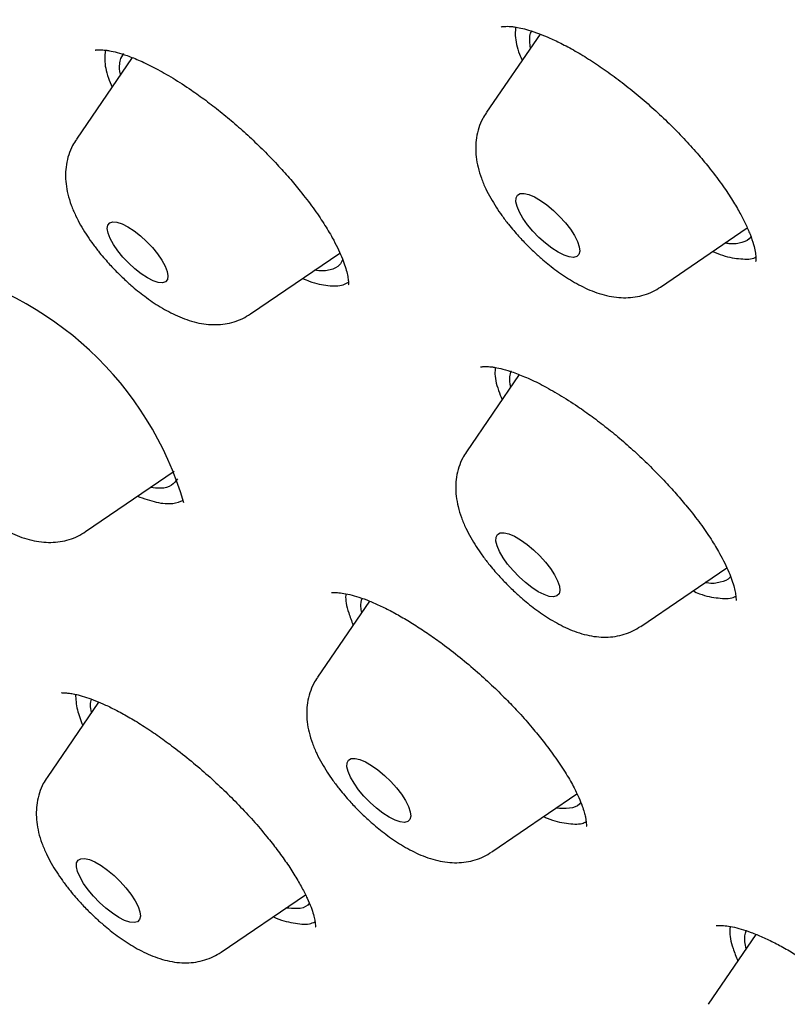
# Model space of a CAD drawing. Header units: millimetres. Extents: x 8 to 1577, y 12 to 2534.
# Tile 14 of 121: x 1358 to 1366, y 863 to 873. Entities that reach past the tile are written whole.
import ezdxf

# ---------------------------------------------------------------- set-up
doc = ezdxf.new("R2010")
doc.units = ezdxf.units.MM

msp = doc.modelspace()

# ---------------------------------------------------------------- linework, layer by layer
at = {"color": 7, "linetype": 'Continuous', "lineweight": 30}
for p, q in [((1363.0141, 872.8416), (1363.0115, 872.7583)), ((1363.2578, 872.7727), (1362.7278, 871.9988)), ((1359.1104, 872.5321), (1359.1395, 872.5805)), ((1363.1635, 872.635), (1363.1605, 872.6481)), ((1359.2217, 872.5396), (1358.6689, 871.7325)), ((1364.4514, 870.2709), (1365.3088, 870.8551)), ((1360.3926, 870.0047), (1361.2761, 870.6067)), ((1363.0523, 869.4041), (1362.5305, 868.6422)), ((1358.7611, 867.8517), (1359.6376, 868.4489)), ((1364.2542, 866.9144), (1365.1052, 867.4942)), ((1361.5712, 867.1641), (1361.0556, 866.4113)), ((1358.8895, 866.1664), (1358.3791, 865.4213)), ((1362.7792, 864.6835), (1363.6233, 865.2586)), ((1360.1028, 863.6935), (1360.9359, 864.2611)), ((1365.3948, 863.869), (1364.9212, 863.1775))]:
    msp.add_line(p, q, dxfattribs=at)
at = {"color": 7, "linetype": 'Continuous', "lineweight": 30, "flags": 128}
for points in [[(1363.4369, 870.6143), (1363.3745, 870.6546), (1363.3104, 870.7041), (1363.2474, 870.7608), (1363.1879, 870.8224), (1363.1344, 870.8864), (1363.089, 870.9501), (1363.0538, 871.011), (1363.03, 871.0665), (1363.0187, 871.1144), (1363.0203, 871.1527), (1363.0348, 871.1799), (1363.0615, 871.1948), (1363.0994, 871.1968), (1363.1469, 871.1859), (1363.2022, 871.1624), (1363.2628, 871.1274), (1363.3263, 871.0823), (1363.3902, 871.0289), (1363.4518, 870.9694), (1363.5086, 870.9063), (1363.5583, 870.8421), (1363.5988, 870.7795), (1363.6285, 870.721), (1363.6461, 870.669), (1363.651, 870.6257), (1363.6429, 870.5928), (1363.6222, 870.5717), (1363.5897, 870.5632), (1363.5468, 870.5677), (1363.4951, 870.5849), (1363.4369, 870.6143)], [(1359.3728, 870.3618), (1359.3116, 870.4014), (1359.2488, 870.4503), (1359.1872, 870.5064), (1359.1294, 870.5672), (1359.0781, 870.63), (1359.0353, 870.6921), (1359.0031, 870.7508), (1358.9828, 870.8036), (1358.9753, 870.848), (1358.9809, 870.8823), (1358.9994, 870.9048), (1359.0299, 870.9146), (1359.0712, 870.9112), (1359.1214, 870.8949), (1359.1784, 870.8663), (1359.2396, 870.8267), (1359.3024, 870.7778), (1359.364, 870.7217), (1359.4217, 870.6609), (1359.4731, 870.5981), (1359.5158, 870.536), (1359.548, 870.4773), (1359.5684, 870.4245), (1359.5759, 870.3801), (1359.5703, 870.3459), (1359.5518, 870.3234), (1359.5212, 870.3136), (1359.4799, 870.3169), (1359.4297, 870.3332), (1359.3728, 870.3618)], [(1363.2396, 867.2577), (1363.1772, 867.298), (1363.1132, 867.3475), (1363.0501, 867.4042), (1362.9906, 867.4658), (1362.9371, 867.5298), (1362.8918, 867.5935), (1362.8565, 867.6544), (1362.8327, 867.7099), (1362.8214, 867.7578), (1362.823, 867.7961), (1362.8375, 867.8233), (1362.8642, 867.8382), (1362.9021, 867.8402), (1362.9497, 867.8293), (1363.0049, 867.8058), (1363.0655, 867.7708), (1363.1291, 867.7257), (1363.193, 867.6723), (1363.2546, 867.6129), (1363.3114, 867.5497), (1363.361, 867.4855), (1363.4015, 867.4229), (1363.4312, 867.3644), (1363.4489, 867.3124), (1363.4537, 867.2691), (1363.4457, 867.2362), (1363.4249, 867.2151), (1363.3924, 867.2066), (1363.3495, 867.2111), (1363.2979, 867.2284), (1363.2396, 867.2577)], [(1361.7647, 865.0269), (1361.7023, 865.0671), (1361.6383, 865.1166), (1361.5752, 865.1734), (1361.5157, 865.235), (1361.4622, 865.2989), (1361.4169, 865.3627), (1361.3816, 865.4235), (1361.3578, 865.4791), (1361.3465, 865.527), (1361.3481, 865.5653), (1361.3626, 865.5924), (1361.3893, 865.6073), (1361.4272, 865.6094), (1361.4748, 865.5984), (1361.53, 865.575), (1361.5906, 865.54), (1361.6542, 865.4948), (1361.7181, 865.4415), (1361.7797, 865.382), (1361.8365, 865.3189), (1361.8861, 865.2547), (1361.9266, 865.1921), (1361.9563, 865.1336), (1361.974, 865.0816), (1361.9788, 865.0383), (1361.9707, 865.0054), (1361.95, 864.9842), (1361.9175, 864.9757), (1361.8746, 864.9802), (1361.823, 864.9975), (1361.7647, 865.0269)], [(1359.0883, 864.0368), (1359.0259, 864.0771), (1358.9618, 864.1266), (1358.8987, 864.1833), (1358.8392, 864.2449), (1358.7857, 864.3089), (1358.7404, 864.3727), (1358.7051, 864.4335), (1358.6814, 864.489), (1358.67, 864.5369), (1358.6717, 864.5753), (1358.6861, 864.6024), (1358.7129, 864.6173), (1358.7508, 864.6193), (1358.7983, 864.6084), (1358.8535, 864.5849), (1358.9142, 864.5499), (1358.9777, 864.5048), (1359.0416, 864.4514), (1359.1032, 864.392), (1359.16, 864.3288), (1359.2097, 864.2647), (1359.2502, 864.202), (1359.2799, 864.1435), (1359.2975, 864.0916), (1359.3024, 864.0482), (1359.2943, 864.0153), (1359.2736, 863.9942), (1359.2411, 863.9857), (1359.1981, 863.9902), (1359.1465, 864.0075), (1359.0883, 864.0368)]]:
    msp.add_lwpolyline(points, dxfattribs=at)
at = {"color": 7, "linetype": 'Continuous', "lineweight": 30}
msp.add_arc((1356.5367, 867.2048), 3.3284, 16.24803, 78.04814, dxfattribs=at)
for points, knots in [([(1394.2982, 868.0513), (1394.3442, 868.0964), (1394.4337, 868.1841), (1394.5701, 868.3237), (1394.6884, 868.4515), (1394.8059, 868.5858), (1394.9065, 868.7075), (1394.9985, 868.8247), (1395.083, 868.938), (1395.1932, 869.0935), (1395.3208, 869.2882), (1395.4563, 869.5182), (1395.5789, 869.7485), (1395.6865, 869.9723), (1395.7854, 870.201), (1395.8631, 870.401), (1395.9273, 870.5821), (1395.9813, 870.7468), (1396.0332, 870.9206), (1396.0796, 871.0913), (1396.1143, 871.2317), (1396.1396, 871.3423), (1396.1575, 871.4244), (1396.174, 871.5045), (1396.1912, 871.592), (1396.2101, 871.695), (1396.2306, 871.8156), (1396.2495, 871.9382), (1396.2667, 872.0613), (1396.2826, 872.1871), (1396.2982, 872.3259), (1396.312, 872.4689), (1396.3232, 872.6041), (1396.3323, 872.734), (1396.3409, 872.8826), (1396.3482, 873.0498), (1396.3532, 873.2307), (1396.3556, 873.4125), (1396.3553, 873.6046), (1396.3519, 873.8058), (1396.3461, 873.9904), (1396.3392, 874.1484), (1396.3318, 874.2889), (1396.3225, 874.4384), (1396.3102, 874.609), (1396.294, 874.8036), (1396.2721, 875.034), (1396.245, 875.282), (1396.2148, 875.5271), (1396.1861, 875.7394), (1396.1596, 875.9229), (1396.135, 876.0838), (1396.1109, 876.2352), (1396.0872, 876.3775), (1396.0627, 876.5198), (1396.0366, 876.6661), (1396.0059, 876.8321), (1395.9689, 877.0246), (1395.9239, 877.2486), (1395.8706, 877.5069), (1395.814, 877.775), (1395.7564, 878.0421), (1395.7022, 878.2887), (1395.6506, 878.5194), (1395.6025, 878.7303), (1395.5588, 878.9197), (1395.5199, 879.0862), (1395.4848, 879.2347), (1395.4498, 879.3814), (1395.4064, 879.5614), (1395.3522, 879.7832), (1395.2863, 880.0486), (1395.1942, 880.4134), (1395.0746, 880.8747), (1394.9251, 881.433), (1394.7884, 881.9276), (1394.67, 882.3454), (1394.5755, 882.6732), (1394.4842, 882.9845), (1394.3966, 883.2789), (1394.32, 883.5326), (1394.2567, 883.7399), (1394.2087, 883.8958), (1394.1686, 884.0254), (1394.132, 884.1428), (1394.083, 884.2991), (1394.0169, 884.5087), (1393.9305, 884.7789), (1393.834, 885.0771), (1393.7288, 885.3981), (1393.6161, 885.7368), (1393.4963, 886.0916), (1393.3691, 886.4626), (1393.2219, 886.8855), (1393.0514, 887.3664), (1392.8534, 887.9138), (1392.6366, 888.5003), (1392.3993, 889.1285), (1392.14, 889.7985), (1391.8569, 890.5111), (1391.549, 891.2667), (1391.2149, 892.0665), (1390.9008, 892.8001), (1390.6137, 893.4576), (1390.3603, 894.0295), (1390.0989, 894.6108), (1389.8366, 895.1862), (1389.5718, 895.7597), (1389.3091, 896.3221), (1389.0499, 896.8705), (1388.8055, 897.3825), (1388.5763, 897.8579), (1388.3631, 898.2962), (1388.1663, 898.6973), (1387.9867, 899.0609), (1387.8292, 899.3774), (1387.6933, 899.6491), (1387.5781, 899.8784), (1387.4785, 900.0758), (1387.396, 900.2386), (1387.3365, 900.3558), (1387.2937, 900.4398), (1387.2575, 900.511), (1387.2131, 900.598), (1387.1575, 900.7067), (1387.0907, 900.8372), (1387.0014, 901.011), (1386.8866, 901.2337), (1386.7427, 901.5115), (1386.5773, 901.8289), (1386.39, 902.186), (1386.1809, 902.5823), (1385.9545, 903.0065), (1385.7174, 903.4431), (1385.4079, 904.0041), (1385.0269, 904.6791), (1384.5722, 905.4615), (1384.1233, 906.212), (1383.6825, 906.9292), (1383.2518, 907.6121), (1382.8606, 908.2172), (1382.5101, 908.7479), (1382.1985, 909.2117), (1381.8869, 909.6676), (1381.5671, 910.1277), (1381.2321, 910.6007), (1380.8169, 911.1759), (1380.3115, 911.8593), (1379.7047, 912.6562), (1379.0571, 913.4817), (1378.3672, 914.3346), (1377.6886, 915.148), (1377.0282, 915.9175), (1376.3926, 916.6394), (1375.7287, 917.374), (1375.0375, 918.1183), (1374.2598, 918.9338), (1373.3982, 919.8107), (1372.4553, 920.7391), (1371.5002, 921.6495), (1370.5352, 922.5404), (1369.5683, 923.405), (1368.6018, 924.2419), (1367.6383, 925.0509), (1366.6741, 925.8388), (1365.6883, 926.6228), (1364.6821, 927.4017), (1363.6571, 928.1739), (1362.6369, 928.9225), (1361.6226, 929.6484), (1360.6221, 930.3458), (1359.6436, 931.0212), (1358.6981, 931.6674), (1357.777, 932.2909), (1356.8815, 932.891), (1356.0128, 933.4674), (1355.1857, 934.0109), (1354.3998, 934.5223), (1353.6552, 935.0023), (1353.0229, 935.4063), (1352.4929, 935.7423), (1352.0424, 936.0263), (1351.5754, 936.3189), (1351.0766, 936.6294), (1350.5473, 936.9565), (1349.9881, 937.2994), (1349.3996, 937.6573), (1348.779, 938.0313), (1348.1264, 938.4208), (1347.4422, 938.8248), (1346.7268, 939.2425), (1345.9806, 939.6729), (1345.2628, 940.0807), (1344.5774, 940.4651), (1343.9355, 940.8208), (1343.303, 941.1671), (1342.7155, 941.485), (1342.1837, 941.7699), (1341.705, 942.0239), (1341.262, 942.2571), (1340.8543, 942.47), (1340.4819, 942.6632), (1340.1499, 942.8343), (1339.8569, 942.9845), (1339.6014, 943.1147), (1339.3767, 943.2289), (1339.1825, 943.3271), (1339.0279, 943.4051), (1338.9011, 943.469), (1338.7902, 943.5247), (1338.6722, 943.5839), (1338.5379, 943.6511), (1338.3773, 943.7313), (1338.1819, 943.8284), (1337.9417, 943.9475), (1337.6542, 944.0893), (1337.3172, 944.2545), (1336.9444, 944.4361), (1336.5523, 944.6256), (1336.0143, 944.8834), (1335.3492, 945.1982), (1334.566, 945.5625), (1333.9407, 945.8482), (1333.4639, 946.0632), (1333.1284, 946.2132), (1332.8084, 946.3551), (1332.5122, 946.485), (1332.2753, 946.5873), (1332.0916, 946.6657), (1331.9544, 946.7238), (1331.8295, 946.7762), (1331.7168, 946.8232), (1331.6163, 946.8649), (1331.5235, 946.903), (1331.4259, 946.943), (1331.3081, 946.9909), (1331.1608, 947.0503), (1330.9834, 947.121), (1330.7845, 947.1992), (1330.5746, 947.2805), (1330.3641, 947.3606), (1330.1173, 947.453), (1329.8363, 947.5557), (1329.5294, 947.6648), (1329.2443, 947.763), (1328.9846, 947.85), (1328.7294, 947.933), (1328.4551, 948.0195), (1328.1803, 948.1029), (1327.9233, 948.1778), (1327.7036, 948.2395), (1327.5017, 948.2942), (1327.3145, 948.3433), (1327.1299, 948.3899), (1326.9349, 948.4374), (1326.7214, 948.4869), (1326.4991, 948.5358), (1326.2796, 948.5812), (1326.0662, 948.6224), (1325.8491, 948.6614), (1325.6233, 948.6984), (1325.3988, 948.7316), (1325.2027, 948.7575), (1325.0334, 948.7775), (1324.8789, 948.794), (1324.7196, 948.809), (1324.576, 948.8206), (1324.4558, 948.829), (1324.3519, 948.8353), (1324.2397, 948.8412), (1324.112, 948.8465), (1323.9789, 948.8504), (1323.8509, 948.8526), (1323.7295, 948.8532), (1323.606, 948.8524), (1323.4739, 948.8499), (1323.3416, 948.8455), (1323.2271, 948.8401), (1323.1332, 948.8346), (1323.0476, 948.8289), (1322.9509, 948.8214), (1322.8413, 948.8117), (1322.7332, 948.8005), (1322.6413, 948.7899), (1322.5667, 948.7805), (1322.4926, 948.7706), (1322.4033, 948.7577), (1322.2993, 948.7414), (1322.1914, 948.7228), (1322.0898, 948.7037), (1321.9961, 948.6849), (1321.8594, 948.6556), (1321.6822, 948.6132), (1321.4822, 948.5583), (1321.2954, 948.5009), (1321.1096, 948.4378), (1320.9065, 948.3608), (1320.6976, 948.2722), (1320.4943, 948.1761), (1320.3004, 948.0746), (1320.1078, 947.9638), (1319.9174, 947.8435), (1319.7314, 947.7143), (1319.5728, 947.5945), (1319.4375, 947.485), (1319.3467, 947.4075), (1319.282, 947.3504), (1319.2417, 947.3141), (1319.1848, 947.2621), (1319.1027, 947.1848), (1318.9948, 947.0794), (1318.9138, 946.9972), (1318.8691, 946.9519)], [0, 0, 0, 0, 0.001381, 0.002689, 0.004634, 0.00643, 0.008099, 0.009744, 0.011347, 0.012874, 0.016247, 0.019454, 0.022337, 0.025418, 0.028325, 0.031261, 0.033108, 0.035216, 0.037481, 0.039594, 0.041525, 0.042641, 0.043628, 0.044509, 0.045546, 0.046811, 0.048244, 0.049898, 0.051202, 0.052642, 0.054398, 0.056146, 0.057703, 0.059159, 0.060718, 0.062916, 0.064995, 0.066992, 0.069197, 0.071626, 0.073914, 0.075507, 0.077001, 0.078681, 0.080572, 0.082748, 0.085241, 0.088326, 0.09103, 0.093356, 0.095312, 0.097046, 0.098611, 0.10024, 0.10167, 0.103231, 0.105004, 0.107068, 0.109506, 0.11232, 0.11551, 0.118281, 0.121063, 0.123566, 0.125789, 0.127912, 0.129697, 0.131168, 0.132697, 0.134413, 0.136941, 0.139788, 0.142867, 0.148521, 0.154366, 0.160399, 0.163959, 0.167339, 0.170537, 0.173556, 0.176383, 0.178304, 0.179888, 0.181136, 0.182251, 0.18346, 0.185882, 0.188609, 0.19164, 0.19488, 0.198272, 0.201817, 0.205514, 0.209363, 0.214418, 0.219793, 0.225544, 0.231668, 0.238168, 0.245025, 0.252254, 0.259854, 0.267826, 0.273027, 0.278375, 0.283868, 0.289266, 0.294384, 0.299766, 0.304799, 0.309484, 0.313821, 0.31781, 0.321453, 0.324748, 0.327696, 0.330043, 0.332111, 0.333901, 0.335381, 0.336511, 0.337062, 0.337648, 0.338428, 0.339402, 0.34057, 0.341933, 0.344061, 0.346538, 0.349364, 0.352538, 0.35606, 0.359914, 0.36379, 0.367582, 0.374653, 0.381402, 0.387825, 0.393921, 0.399687, 0.405123, 0.409162, 0.412997, 0.416715, 0.420526, 0.424435, 0.428445, 0.43476, 0.441307, 0.448086, 0.455096, 0.462339, 0.468194, 0.474195, 0.480345, 0.486635, 0.493036, 0.501189, 0.509335, 0.517475, 0.525611, 0.533741, 0.541719, 0.549687, 0.557643, 0.565587, 0.574068, 0.582534, 0.590981, 0.599404, 0.607797, 0.616007, 0.623912, 0.631512, 0.639146, 0.646446, 0.65341, 0.66004, 0.666334, 0.672294, 0.67611, 0.679827, 0.683779, 0.688027, 0.69257, 0.69732, 0.702355, 0.707677, 0.713284, 0.719179, 0.72536, 0.731829, 0.738584, 0.744092, 0.749777, 0.755448, 0.760761, 0.765308, 0.76955, 0.773484, 0.777112, 0.780434, 0.783448, 0.78601, 0.788298, 0.790313, 0.792056, 0.793525, 0.794476, 0.795473, 0.796517, 0.797659, 0.799098, 0.800859, 0.802941, 0.805601, 0.808651, 0.81209, 0.815743, 0.819341, 0.826786, 0.833974, 0.840906, 0.844085, 0.847207, 0.850238, 0.853004, 0.855481, 0.856882, 0.858169, 0.859342, 0.860402, 0.861348, 0.862179, 0.863017, 0.864098, 0.865498, 0.867172, 0.869117, 0.871143, 0.87315, 0.875135, 0.878225, 0.88125, 0.884039, 0.886543, 0.888869, 0.891553, 0.89465, 0.897046, 0.89925, 0.901269, 0.903154, 0.90494, 0.906902, 0.909122, 0.911505, 0.913785, 0.915946, 0.918165, 0.920582, 0.923053, 0.92528, 0.926842, 0.928479, 0.930248, 0.931983, 0.933137, 0.934165, 0.935372, 0.936798, 0.938348, 0.939756, 0.94103, 0.942371, 0.943857, 0.945431, 0.946804, 0.947712, 0.948601, 0.949688, 0.950978, 0.952321, 0.953377, 0.954132, 0.954888, 0.955915, 0.957199, 0.958479, 0.959662, 0.960748, 0.961765, 0.964464, 0.967017, 0.968922, 0.971206, 0.973785, 0.976435, 0.979031, 0.981534, 0.983952, 0.986652, 0.989201, 0.991571, 0.99321, 0.994786, 0.995309, 0.99583, 0.996473, 0.99738, 0.998554, 1, 1, 1, 1]), ([(1352.4582, 860.8407), (1352.8131, 860.6563), (1353.5228, 860.2873), (1354.5442, 859.7897), (1355.528, 859.3343), (1356.4728, 858.9218), (1357.427, 858.5309), (1358.3874, 858.1656), (1359.3371, 857.8348), (1360.2495, 857.5469), (1361.1248, 857.3005), (1361.9239, 857.104), (1362.6507, 856.9504), (1363.3097, 856.8327), (1364.0079, 856.7321), (1364.7387, 856.6573), (1365.4942, 856.6179), (1366.2179, 856.6195), (1366.931, 856.6636), (1367.6289, 856.7551), (1368.3065, 856.8987), (1368.882, 857.0732), (1369.3673, 857.2637), (1369.7738, 857.4572), (1370.1917, 857.6951), (1370.6126, 857.9859), (1371.0275, 858.3383), (1371.4038, 858.7296), (1371.7519, 859.1733), (1372.0665, 859.6736), (1372.3428, 860.234), (1372.5493, 860.7818), (1372.7002, 861.303), (1372.8084, 861.786), (1372.8987, 862.3357), (1372.9624, 862.9593), (1372.9898, 863.6637), (1372.9763, 864.4006), (1372.9201, 865.1939), (1372.8161, 866.0465), (1372.6599, 866.9606), (1372.4741, 867.82), (1372.2736, 868.6131), (1372.0713, 869.331), (1371.8239, 870.1306), (1371.523, 871.0166), (1371.16, 871.9937), (1370.7583, 872.9931), (1370.304, 874.0465), (1369.7932, 875.1553), (1369.2221, 876.3201), (1368.6649, 877.3941), (1368.1355, 878.3698), (1367.6456, 879.2418), (1367.0884, 880.2009), (1366.4569, 881.2496), (1365.7444, 882.3891), (1364.9996, 883.5384), (1364.1986, 884.7332), (1363.3384, 885.9732), (1362.4169, 887.2573), (1361.5512, 888.4249), (1360.7526, 889.4731), (1360.0302, 890.4007), (1359.226, 891.4114), (1358.3352, 892.5044), (1357.3534, 893.678), (1356.3497, 894.8475), (1355.2922, 896.049), (1354.1797, 897.2804), (1353.0115, 898.539), (1351.9349, 899.6686), (1350.9572, 900.6711), (1350.0838, 901.5499), (1349.1233, 902.4982), (1348.0735, 903.5123), (1346.9332, 904.5876), (1345.7836, 905.6455), (1344.5889, 906.7182), (1343.3494, 907.8022), (1342.0664, 908.8935), (1340.9002, 909.8576), (1339.8537, 910.7015), (1338.9277, 911.4323), (1337.9192, 912.2112), (1336.8288, 913.0322), (1335.6585, 913.8879), (1334.4927, 914.715), (1333.2954, 915.5379), (1332.0688, 916.3523), (1330.8155, 917.1532), (1329.6913, 917.8432), (1328.6938, 918.4332), (1327.8197, 918.9338), (1326.8768, 919.4555), (1325.8688, 919.9907), (1324.8005, 920.5304), (1323.7498, 921.0334), (1322.685, 921.5138), (1321.6095, 921.9667), (1320.5273, 922.3869), (1319.5718, 922.7251), (1318.7358, 922.9947), (1318.0121, 923.2085), (1317.2412, 923.4143), (1316.4292, 923.6034), (1315.5833, 923.7662), (1314.7663, 923.8884), (1313.954, 923.9721), (1313.1508, 924.0125), (1312.3617, 924.0047), (1311.6826, 923.9528), (1311.1024, 923.8717), (1310.6107, 923.7746), (1310.0987, 923.6412), (1309.5742, 923.4629), (1309.0461, 923.2305), (1308.5549, 922.9581), (1308.0866, 922.6357), (1307.6464, 922.259), (1307.2393, 921.824), (1306.8913, 921.3587), (1306.5976, 920.8689), (1306.3586, 920.3709), (1306.1612, 919.8503), (1306.0028, 919.3104), (1305.8756, 918.7235), (1305.7835, 918.087), (1305.7312, 917.4085), (1305.7191, 916.7079), (1305.7454, 915.9877), (1305.8102, 915.2321), (1305.9148, 914.4411), (1306.057, 913.6322), (1306.2329, 912.8149), (1306.4396, 911.9922), (1306.6877, 911.1221), (1306.9806, 910.2031), (1307.3168, 909.248), (1307.6858, 908.2845), (1308.0852, 907.3148), (1308.4937, 906.3858), (1308.9036, 905.5025), (1309.3083, 904.6687), (1309.7741, 903.7484), (1310.3084, 902.7384), (1310.9188, 901.6363), (1311.5638, 900.5204), (1312.2647, 899.3557), (1313.0246, 898.1421), (1313.8463, 896.88), (1314.6247, 895.7276), (1315.3477, 894.6895), (1316.0053, 893.7681), (1316.741, 892.7612), (1317.5605, 891.6688), (1318.469, 890.4915), (1319.4029, 889.314), (1320.392, 888.0998), (1321.4382, 886.8504), (1322.5425, 885.5682), (1323.5654, 884.4126), (1324.4984, 883.3831), (1325.3346, 882.478), (1326.2574, 881.4982), (1327.2696, 880.4465), (1328.3738, 879.3267), (1329.4913, 878.2203), (1330.6572, 877.0934), (1331.8717, 875.9493), (1333.1341, 874.7914), (1334.3635, 873.6939), (1335.557, 872.6559), (1336.6882, 871.6966), (1337.7981, 870.778), (1338.885, 869.9024), (1339.665, 869.2835), (1340.0819, 868.9645), (1340.1367, 868.9226)], [0, 0, 0, 0, 0.005844, 0.011689, 0.017163, 0.022638, 0.028112, 0.034067, 0.040022, 0.045721, 0.051422, 0.057121, 0.061782, 0.066445, 0.071106, 0.07702, 0.082938, 0.088856, 0.09477, 0.10126, 0.107753, 0.114243, 0.118904, 0.123566, 0.128227, 0.134141, 0.140059, 0.145977, 0.151891, 0.158381, 0.164874, 0.171364, 0.176025, 0.180687, 0.185348, 0.191262, 0.19718, 0.203098, 0.209012, 0.215502, 0.221995, 0.228485, 0.233146, 0.237808, 0.242469, 0.248384, 0.254301, 0.260219, 0.266134, 0.272624, 0.279116, 0.285606, 0.290267, 0.294929, 0.29959, 0.305505, 0.311423, 0.317341, 0.323255, 0.329745, 0.336237, 0.342727, 0.347388, 0.35205, 0.356712, 0.362626, 0.368544, 0.374462, 0.380376, 0.386866, 0.393358, 0.399848, 0.40451, 0.409172, 0.413833, 0.419747, 0.425665, 0.431583, 0.437497, 0.443987, 0.45048, 0.45697, 0.461631, 0.466293, 0.470954, 0.476868, 0.482786, 0.488704, 0.494618, 0.501108, 0.507601, 0.514091, 0.518752, 0.523414, 0.528075, 0.533989, 0.539907, 0.545825, 0.55174, 0.55823, 0.564722, 0.571212, 0.575873, 0.580535, 0.585196, 0.591111, 0.597029, 0.602946, 0.608861, 0.615351, 0.621843, 0.628333, 0.632994, 0.637656, 0.642317, 0.648232, 0.65415, 0.660068, 0.665982, 0.672472, 0.678964, 0.685454, 0.691299, 0.697143, 0.702617, 0.708092, 0.713566, 0.719521, 0.725476, 0.731175, 0.736876, 0.742576, 0.74842, 0.754264, 0.759738, 0.765214, 0.770687, 0.776642, 0.782597, 0.788297, 0.793998, 0.799697, 0.804358, 0.80902, 0.813681, 0.819596, 0.825514, 0.831431, 0.837346, 0.843836, 0.850328, 0.856818, 0.861479, 0.866141, 0.870802, 0.876717, 0.882635, 0.888553, 0.894467, 0.900957, 0.907449, 0.913939, 0.9186, 0.923263, 0.927924, 0.933838, 0.939756, 0.945674, 0.951588, 0.958078, 0.96457, 0.97106, 0.976905, 0.982749, 0.988223, 0.993698, 0.999172, 1, 1, 1, 1]), ([(1378.098, 854.0649), (1378.182, 854.1359), (1378.356, 854.2829), (1378.531, 854.4734), (1378.6542, 854.6217), (1378.7283, 854.7176), (1378.7941, 854.809), (1378.8503, 854.8922), (1378.8977, 854.9661), (1378.9367, 855.0301), (1378.969, 855.0851), (1378.9992, 855.1384), (1379.0318, 855.1981), (1379.0697, 855.2704), (1379.1152, 855.3621), (1379.1675, 855.475), (1379.2222, 855.6038), (1379.2731, 855.7347), (1379.3169, 855.8581), (1379.354, 855.9716), (1379.3866, 856.0794), (1379.4162, 856.185), (1379.4452, 856.2974), (1379.4742, 856.4205), (1379.5041, 856.562), (1379.5339, 856.7228), (1379.5622, 856.9021), (1379.5868, 857.0911), (1379.6066, 857.2802), (1379.6213, 857.4609), (1379.6323, 857.6408), (1379.6396, 857.8182), (1379.6436, 857.9931), (1379.6447, 858.1567), (1379.6434, 858.3125), (1379.6401, 858.4687), (1379.6344, 858.6363), (1379.6253, 858.8249), (1379.6119, 859.0374), (1379.5936, 859.2692), (1379.5707, 859.5113), (1379.5349, 859.8372), (1379.4824, 860.2399), (1379.4076, 860.7218), (1379.3237, 861.1987), (1379.2294, 861.6796), (1379.1273, 862.1679), (1379.0185, 862.6667), (1378.9015, 863.1791), (1378.7782, 863.6976), (1378.6507, 864.2128), (1378.5222, 864.7139), (1378.3947, 865.1951), (1378.2697, 865.653), (1378.1422, 866.1077), (1378.006, 866.5809), (1377.8579, 867.0821), (1377.7022, 867.595), (1377.4534, 868.3939), (1377.0981, 869.4864), (1376.6149, 870.8879), (1376.0986, 872.3084), (1375.5496, 873.7477), (1374.9683, 875.2053), (1374.3544, 876.6809), (1373.7259, 878.1325), (1373.0857, 879.5583), (1372.4366, 880.9565), (1371.7595, 882.3691), (1371.0549, 883.7952), (1370.3219, 885.2345), (1369.7086, 886.4083), (1369.2225, 887.313), (1368.8763, 887.9427), (1368.52, 888.5764), (1368.1521, 889.2156), (1367.8013, 889.8106), (1367.4649, 890.3688), (1367.1407, 890.8962), (1366.8445, 891.3684), (1366.5907, 891.7658), (1366.3953, 892.0682), (1366.218, 892.3394), (1366.0593, 892.5799), (1365.9159, 892.7953), (1365.7825, 892.9941), (1365.6461, 893.196), (1365.4932, 893.4203), (1365.3281, 893.6605), (1365.1518, 893.9144), (1364.9735, 894.1687), (1364.7875, 894.431), (1364.6006, 894.6921), (1364.2965, 895.1125), (1363.8746, 895.6845), (1363.3272, 896.4063), (1362.725, 897.1795), (1362.0567, 898.0124), (1361.3142, 898.9074), (1360.55, 899.7987), (1359.7644, 900.6852), (1358.9596, 901.5632), (1358.1387, 902.4297), (1357.3042, 903.2829), (1356.4572, 904.1223), (1355.5979, 904.9488), (1354.727, 905.7617), (1353.8464, 906.5599), (1352.9239, 907.3724), (1351.9621, 908.1936), (1350.9629, 909.0207), (1349.9633, 909.824), (1348.9637, 910.6048), (1347.965, 911.3639), (1347.0077, 912.073), (1346.0878, 912.739), (1345.1972, 913.371), (1344.394, 913.93), (1343.675, 914.4263), (1343.1744, 914.7692), (1342.7935, 915.0288), (1342.541, 915.2003), (1342.305, 915.3601), (1342.1098, 915.4919), (1341.9628, 915.591), (1341.8578, 915.6616), (1341.7644, 915.7244), (1341.6616, 915.7935), (1341.5314, 915.8808), (1341.3743, 915.9859), (1341.2, 916.1024), (1341.0168, 916.2245), (1340.7415, 916.4075), (1340.3695, 916.654), (1339.9003, 916.9629), (1339.3092, 917.3499), (1338.6158, 917.8001), (1337.8276, 918.3068), (1337.1921, 918.7112), (1336.6953, 919.0251), (1336.3322, 919.2534), (1335.9733, 919.478), (1335.6223, 919.6966), (1335.2827, 919.9071), (1334.955, 920.1094), (1334.6348, 920.3062), (1334.3342, 920.4902), (1334.0343, 920.6729), (1333.7211, 920.8631), (1333.3635, 921.0792), (1332.9618, 921.3207), (1332.5194, 921.585), (1332.037, 921.8715), (1331.5154, 922.1789), (1330.9524, 922.5083), (1330.564, 922.7331), (1330.3628, 922.8495)], [0, 0, 0, 0, 0.006988, 0.014481, 0.01748, 0.020422, 0.023064, 0.025391, 0.027443, 0.029173, 0.030579, 0.031833, 0.033369, 0.03521, 0.037355, 0.040242, 0.043485, 0.046568, 0.049374, 0.051901, 0.054151, 0.056445, 0.058704, 0.061289, 0.064199, 0.067492, 0.07112, 0.074977, 0.078648, 0.082085, 0.08529, 0.08877, 0.091937, 0.094886, 0.097648, 0.100305, 0.103213, 0.106501, 0.110167, 0.114211, 0.118354, 0.122397, 0.130496, 0.138165, 0.145682, 0.153194, 0.160717, 0.168383, 0.176229, 0.184197, 0.191967, 0.19949, 0.206659, 0.213387, 0.219732, 0.226636, 0.234064, 0.2415, 0.248776, 0.268349, 0.287888, 0.307426, 0.326963, 0.3465, 0.366036, 0.385571, 0.403476, 0.421384, 0.439304, 0.457225, 0.475146, 0.493061, 0.500719, 0.508375, 0.516029, 0.52368, 0.531379, 0.537301, 0.543517, 0.550029, 0.553908, 0.55744, 0.560591, 0.563361, 0.565804, 0.568067, 0.570251, 0.572792, 0.575821, 0.578541, 0.581538, 0.584568, 0.587553, 0.590491, 0.59897, 0.607106, 0.615114, 0.625323, 0.635502, 0.645697, 0.655905, 0.666119, 0.676293, 0.686444, 0.696588, 0.706734, 0.716922, 0.727136, 0.737352, 0.748775, 0.760164, 0.771542, 0.78292, 0.794301, 0.805686, 0.815709, 0.825888, 0.836348, 0.843445, 0.850756, 0.853687, 0.85665, 0.859514, 0.861878, 0.863429, 0.864622, 0.865523, 0.866676, 0.868198, 0.870051, 0.872138, 0.874265, 0.876429, 0.881728, 0.887236, 0.892804, 0.902388, 0.911511, 0.920467, 0.924741, 0.929016, 0.933275, 0.937419, 0.941426, 0.945297, 0.949033, 0.95279, 0.955976, 0.959693, 0.963941, 0.968719, 0.974028, 0.979756, 0.985995, 0.992743, 1, 1, 1, 1]), ([(1362.8727, 872.8417), (1362.8757, 872.8432), (1362.8811, 872.846), (1362.9011, 872.8479), (1362.9293, 872.8494), (1362.9673, 872.848), (1363.0103, 872.8431), (1363.0667, 872.8328), (1363.15, 872.8112), (1363.2463, 872.7785), (1363.3592, 872.7321), (1363.4836, 872.6727), (1363.6247, 872.5959), (1363.7765, 872.5029), (1363.9329, 872.3965), (1364.0912, 872.2781), (1364.2491, 872.1497), (1364.4045, 872.0128), (1364.5553, 871.8696), (1364.6981, 871.723), (1364.8281, 871.5783), (1364.9529, 871.4272), (1365.0658, 871.2759), (1365.1627, 871.13), (1365.2362, 871.0048), (1365.2944, 870.8917), (1365.3401, 870.7864), (1365.3713, 870.695), (1365.3897, 870.6131), (1365.3946, 870.5599), (1365.3948, 870.5306), (1365.3926, 870.5252), (1365.3914, 870.5223)], [0, 0, 0, 0, 0.043061, 0.077904, 0.104119, 0.122823, 0.13951, 0.164, 0.188541, 0.219604, 0.247275, 0.278713, 0.313382, 0.348577, 0.383942, 0.419488, 0.455218, 0.491099, 0.527076, 0.563091, 0.59824, 0.631119, 0.671407, 0.707704, 0.740031, 0.769234, 0.801456, 0.837838, 0.868198, 0.90511, 0.94915, 1, 1, 1, 1]), ([(1363.1605, 872.6481), (1363.156, 872.6973), (1363.1506, 872.7572), (1363.1712, 872.7946), (1363.1748, 872.8013)], [0, 0, 0, 0, 0.821639, 1, 1, 1, 1]), ([(1363.0115, 872.7583), (1363.02, 872.7), (1363.0308, 872.6258), (1363.0715, 872.5333), (1363.0802, 872.5134)], [0, 0, 0, 0, 0.785392, 1, 1, 1, 1]), ([(1358.8563, 872.6138), (1358.8578, 872.6143), (1358.8606, 872.6151), (1358.8745, 872.6155), (1358.896, 872.6167), (1358.9272, 872.6163), (1358.96, 872.6134), (1359.0046, 872.6069), (1359.0731, 872.592), (1359.1749, 872.5602), (1359.3031, 872.5087), (1359.4557, 872.4343), (1359.6262, 872.3374), (1359.7927, 872.2299), (1359.9496, 872.1182), (1360.0941, 872.0068), (1360.2398, 871.8856), (1360.3842, 871.7559), (1360.5238, 871.6213), (1360.6552, 871.4853), (1360.7761, 871.351), (1360.8972, 871.2065), (1361.0137, 871.0546), (1361.1195, 870.8998), (1361.2187, 870.7336), (1361.3003, 870.5647), (1361.3425, 870.439), (1361.3588, 870.3548), (1361.3624, 870.3127), (1361.3638, 870.2924), (1361.3644, 870.2913), (1361.3647, 870.2908)], [0, 0, 0, 0, 0.039564, 0.072275, 0.09786, 0.11634, 0.132259, 0.147171, 0.175086, 0.206427, 0.242001, 0.281499, 0.322465, 0.364397, 0.396475, 0.429078, 0.462217, 0.495901, 0.529773, 0.56286, 0.595066, 0.626352, 0.666576, 0.705097, 0.741949, 0.796618, 0.851821, 0.879957, 0.913358, 0.953523, 1, 1, 1, 1]), ([(1358.9583, 872.6132), (1358.954, 872.5829), (1358.9432, 872.5067), (1358.967, 872.38), (1359.0093, 872.2783), (1359.0219, 872.2479)], [0, 0, 0, 0, 0.315815, 0.795724, 1, 1, 1, 1]), ([(1359.1062, 872.371), (1359.1037, 872.3826), (1359.0892, 872.4484), (1359.1009, 872.4943), (1359.1104, 872.5321)], [0, 0, 0, 0, 0.176402, 1, 1, 1, 1]), ([(1362.7277, 871.9958), (1362.7147, 871.9764), (1362.6833, 871.9293), (1362.6497, 871.8447), (1362.6266, 871.7492), (1362.6187, 871.652), (1362.624, 871.5539), (1362.6428, 871.4516), (1362.675, 871.3475), (1362.7179, 871.2464), (1362.7676, 871.1512), (1362.8215, 871.0625), (1362.8805, 870.9762), (1362.9392, 870.8988), (1362.9953, 870.8307), (1363.0573, 870.7598), (1363.1045, 870.7112), (1363.1342, 870.6806)], [0, 0, 0, 0, 0.046104, 0.111798, 0.180373, 0.244818, 0.313186, 0.387662, 0.468877, 0.549224, 0.622388, 0.691959, 0.75772, 0.826292, 0.876292, 0.92217, 1, 1, 1, 1]), ([(1358.6689, 871.7296), (1358.6559, 871.7102), (1358.6244, 871.6631), (1358.5908, 871.5785), (1358.5678, 871.483), (1358.5599, 871.3857), (1358.5651, 871.2877), (1358.584, 871.1854), (1358.6162, 871.0813), (1358.6591, 870.9801), (1358.7088, 870.8849), (1358.7626, 870.7963), (1358.8216, 870.71), (1358.8803, 870.6325), (1358.9364, 870.5645), (1358.9985, 870.4935), (1359.0457, 870.4449), (1359.0754, 870.4143)], [0, 0, 0, 0, 0.046141, 0.111833, 0.180405, 0.244847, 0.313213, 0.387686, 0.468897, 0.549241, 0.622402, 0.691971, 0.75773, 0.826298, 0.876296, 0.922173, 1, 1, 1, 1]), ([(1365.3446, 870.7677), (1365.3445, 870.7674), (1365.3288, 870.7352), (1365.2577, 870.7101), (1365.172, 870.6897), (1365.1048, 870.7041), (1365.0914, 870.707)], [0, 0, 0, 0, 0.003345, 0.446603, 0.889861, 1, 1, 1, 1]), ([(1363.1342, 870.6806), (1363.1654, 870.6501), (1363.2094, 870.6073), (1363.2768, 870.5476), (1363.3352, 870.4986), (1363.4057, 870.4437), (1363.4805, 870.3903), (1363.5597, 870.3391), (1363.6428, 870.2917), (1363.7299, 870.249), (1363.8212, 870.2126), (1363.9157, 870.1848), (1364.0113, 870.1678), (1364.1059, 870.1628), (1364.1986, 870.1702), (1364.2886, 870.1908), (1364.374, 870.223), (1364.4252, 870.255), (1364.4499, 870.2705)], [0, 0, 0, 0, 0.079515, 0.11199, 0.165719, 0.221194, 0.2807, 0.343009, 0.408017, 0.475836, 0.546569, 0.619006, 0.689075, 0.755326, 0.818787, 0.880831, 0.94238, 1, 1, 1, 1]), ([(1361.3043, 870.5394), (1361.2955, 870.5214), (1361.271, 870.4713), (1361.1828, 870.4375), (1361.0976, 870.4233), (1361.0366, 870.4379), (1361.0305, 870.4394)], [0, 0, 0, 0, 0.210541, 0.584365, 0.958189, 1, 1, 1, 1]), ([(1364.9678, 870.6227), (1365.0009, 870.6089), (1365.1054, 870.5653), (1365.2466, 870.5466), (1365.3563, 870.5439), (1365.3913, 870.5667), (1365.3935, 870.5681)], [0, 0, 0, 0, 0.183291, 0.578243, 0.973195, 1, 1, 1, 1]), ([(1359.0754, 870.4143), (1359.1066, 870.3839), (1359.1505, 870.341), (1359.2179, 870.2814), (1359.2763, 870.2323), (1359.3469, 870.1775), (1359.4217, 870.124), (1359.5009, 870.0729), (1359.5839, 870.0254), (1359.671, 869.9828), (1359.7624, 869.9464), (1359.8568, 869.9186), (1359.9524, 869.9016), (1360.047, 869.8966), (1360.1397, 869.904), (1360.2298, 869.9246), (1360.315, 869.9567), (1360.3661, 869.9887), (1360.3908, 870.0041)], [0, 0, 0, 0, 0.079529, 0.11201, 0.165749, 0.221234, 0.28075, 0.34307, 0.40809, 0.475921, 0.546666, 0.619117, 0.689198, 0.755461, 0.818933, 0.880988, 0.942548, 1, 1, 1, 1]), ([(1360.9083, 870.3561), (1360.9307, 870.3463), (1361.0254, 870.305), (1361.1627, 870.2814), (1361.2946, 870.2781), (1361.3449, 870.3093), (1361.3617, 870.3197)], [0, 0, 0, 0, 0.110215, 0.465598, 0.820981, 1, 1, 1, 1]), ([(1362.6698, 869.4806), (1362.6716, 869.4812), (1362.6748, 869.4825), (1362.6897, 869.4832), (1362.7121, 869.4845), (1362.7438, 869.4842), (1362.7771, 869.4814), (1362.8226, 869.475), (1362.8924, 869.4601), (1362.9957, 869.4284), (1363.125, 869.3771), (1363.2783, 869.3033), (1363.4494, 869.2073), (1363.6165, 869.1008), (1363.7741, 868.99), (1363.9194, 868.8794), (1364.0659, 868.7589), (1364.2112, 868.63), (1364.3517, 868.496), (1364.484, 868.3606), (1364.6057, 868.227), (1364.7276, 868.0832), (1364.8449, 867.932), (1364.9513, 867.7779), (1365.0513, 867.6124), (1365.1338, 867.4439), (1365.1765, 867.3184), (1365.1931, 867.2341), (1365.1968, 867.1921), (1365.1983, 867.1719), (1365.1988, 867.1706), (1365.199, 867.17)], [0, 0, 0, 0, 0.039641, 0.072385, 0.097957, 0.116385, 0.132302, 0.147289, 0.175525, 0.207054, 0.242626, 0.281956, 0.322759, 0.364563, 0.396568, 0.429118, 0.462223, 0.495892, 0.529763, 0.562841, 0.595029, 0.626288, 0.666461, 0.704916, 0.741684, 0.796303, 0.851598, 0.879828, 0.913306, 0.953512, 1, 1, 1, 1]), ([(1362.8158, 869.4754), (1362.8139, 869.4601), (1362.8063, 869.3981), (1362.8288, 869.2894), (1362.8709, 869.1879), (1362.8835, 869.1576)], [0, 0, 0, 0, 0.18727, 0.757345, 1, 1, 1, 1]), ([(1362.9678, 869.2807), (1362.9653, 869.2923), (1362.9508, 869.358), (1362.9624, 869.4039), (1362.972, 869.4418)], [0, 0, 0, 0, 0.176402, 1, 1, 1, 1]), ([(1362.5305, 868.6393), (1362.5175, 868.6198), (1362.486, 868.5727), (1362.4524, 868.4881), (1362.4293, 868.3926), (1362.4214, 868.2954), (1362.4267, 868.1974), (1362.4456, 868.095), (1362.4778, 867.991), (1362.5207, 867.8898), (1362.5704, 867.7946), (1362.6242, 867.7059), (1362.6832, 867.6196), (1362.7419, 867.5422), (1362.798, 867.4741), (1362.8601, 867.4032), (1362.9073, 867.3546), (1362.9369, 867.324)], [0, 0, 0, 0, 0.046141, 0.111833, 0.180405, 0.244847, 0.313213, 0.387686, 0.468897, 0.549241, 0.622402, 0.691971, 0.75773, 0.826298, 0.876296, 0.922173, 1, 1, 1, 1]), ([(1359.6695, 868.3745), (1359.6519, 868.3516), (1359.6133, 868.3019), (1359.5205, 868.2736), (1359.4362, 868.284), (1359.4018, 868.2882)], [0, 0, 0, 0, 0.333644, 0.728087, 1, 1, 1, 1]), ([(1357.4439, 868.2613), (1357.4751, 868.2309), (1357.5191, 868.188), (1357.5865, 868.1284), (1357.6449, 868.0793), (1357.7154, 868.0245), (1357.7902, 867.971), (1357.8695, 867.9199), (1357.9525, 867.8724), (1358.0396, 867.8297), (1358.1309, 867.7934), (1358.2254, 867.7656), (1358.321, 867.7486), (1358.4156, 867.7436), (1358.5083, 867.751), (1358.5984, 867.7716), (1358.6839, 867.8038), (1358.7353, 867.836), (1358.7603, 867.8516)], [0, 0, 0, 0, 0.079477, 0.111937, 0.16564, 0.221089, 0.280566, 0.342845, 0.407822, 0.475609, 0.546307, 0.61871, 0.688745, 0.754965, 0.818395, 0.88041, 0.941929, 1, 1, 1, 1]), ([(1359.2742, 868.2013), (1359.3379, 868.1792), (1359.4692, 868.1337), (1359.6243, 868.1209), (1359.6961, 868.1488), (1359.7293, 868.1617)], [0, 0, 0, 0, 0.336081, 0.693314, 1, 1, 1, 1]), ([(1362.9369, 867.324), (1362.9681, 867.2935), (1363.0121, 867.2507), (1363.0795, 867.191), (1363.1379, 867.142), (1363.2085, 867.0871), (1363.2832, 867.0337), (1363.3625, 866.9825), (1363.4455, 866.9351), (1363.5326, 866.8924), (1363.6239, 866.856), (1363.7184, 866.8282), (1363.814, 866.8112), (1363.9086, 866.8062), (1364.0013, 866.8136), (1364.0914, 866.8342), (1364.1766, 866.8663), (1364.2277, 866.8983), (1364.2524, 866.9137)], [0, 0, 0, 0, 0.079529, 0.11201, 0.165749, 0.221234, 0.28075, 0.34307, 0.40809, 0.475921, 0.546666, 0.619117, 0.689198, 0.755461, 0.818933, 0.880988, 0.942548, 1, 1, 1, 1]), ([(1365.1414, 867.4083), (1365.1395, 867.4051), (1365.1204, 867.3714), (1365.0428, 867.3488), (1364.9592, 867.3329), (1364.8982, 867.3475), (1364.8921, 867.349)], [0, 0, 0, 0, 0.048171, 0.49888, 0.949589, 1, 1, 1, 1]), ([(1361.1949, 867.25), (1361.1956, 867.2497), (1361.1969, 867.2492), (1361.222, 867.2502), (1361.275, 867.2482), (1361.3527, 867.2359), (1361.4398, 867.213), (1361.5405, 867.1783), (1361.6523, 867.1313), (1361.7732, 867.0723), (1361.8992, 867.0027), (1362.0285, 866.924), (1362.1596, 866.8371), (1362.3058, 866.7328), (1362.466, 866.609), (1362.6364, 866.4657), (1362.7934, 866.3225), (1362.9308, 866.187), (1363.0589, 866.0518), (1363.1775, 865.9174), (1363.2945, 865.774), (1363.4052, 865.6262), (1363.5062, 865.4755), (1363.5861, 865.3381), (1363.6407, 865.2265), (1363.6748, 865.1416), (1363.6955, 865.0773), (1363.707, 865.0306), (1363.7134, 864.9948), (1363.7166, 864.9623), (1363.7171, 864.9432), (1363.7188, 864.9376), (1363.7201, 864.9378), (1363.7203, 864.9379)], [0, 0, 0, 0, 0.04361, 0.085389, 0.121899, 0.154798, 0.187461, 0.219975, 0.25233, 0.284478, 0.316236, 0.347609, 0.378595, 0.409227, 0.44989, 0.490402, 0.529544, 0.5639, 0.594517, 0.63153, 0.664901, 0.702979, 0.745315, 0.784831, 0.818757, 0.847188, 0.870219, 0.891009, 0.909901, 0.931077, 0.958785, 0.994369, 1, 1, 1, 1]), ([(1361.3376, 867.2369), (1361.3368, 867.2323), (1361.3287, 867.1824), (1361.3495, 867.0783), (1361.3926, 866.9676), (1361.4086, 866.9267)], [0, 0, 0, 0, 0.060499, 0.653312, 1, 1, 1, 1]), ([(1364.7699, 867.2658), (1364.7923, 867.256), (1364.887, 867.2145), (1365.0234, 867.192), (1365.144, 867.1857), (1365.1863, 867.2099), (1365.1943, 867.2145)], [0, 0, 0, 0, 0.1220062, 0.5154091, 0.9088121, 1, 1, 1, 1]), ([(1361.4939, 867.0513), (1361.4901, 867.0704), (1361.4786, 867.1271), (1361.49, 867.166), (1361.4975, 867.1918)], [0, 0, 0, 0, 0.336927, 1, 1, 1, 1]), ([(1361.0566, 866.4102), (1361.0433, 866.3902), (1361.0114, 866.3425), (1360.9775, 866.2573), (1360.9544, 866.1618), (1360.9465, 866.0645), (1360.9518, 865.9665), (1360.9706, 865.8641), (1361.0028, 865.7601), (1361.0457, 865.6589), (1361.0955, 865.5637), (1361.1493, 865.4751), (1361.2083, 865.3887), (1361.267, 865.3113), (1361.3231, 865.2433), (1361.3851, 865.1723), (1361.4323, 865.1237), (1361.462, 865.0931)], [0, 0, 0, 0, 0.047443, 0.113046, 0.181524, 0.245878, 0.314151, 0.388522, 0.469623, 0.549857, 0.622918, 0.692391, 0.75806, 0.826536, 0.876465, 0.922279, 1, 1, 1, 1]), ([(1358.5226, 866.2601), (1358.5224, 866.2594), (1358.5218, 866.2575), (1358.5429, 866.2586), (1358.5881, 866.2556), (1358.6356, 866.2484), (1358.6936, 866.2354), (1358.7666, 866.2141), (1358.8582, 866.1808), (1358.9592, 866.1375), (1359.0726, 866.082), (1359.201, 866.0114), (1359.341, 865.9257), (1359.4857, 865.8282), (1359.642, 865.7139), (1359.8045, 865.5852), (1359.9715, 865.4419), (1360.1288, 865.2965), (1360.2785, 865.1474), (1360.4227, 864.9923), (1360.5485, 864.8447), (1360.6578, 864.705), (1360.7509, 864.5756), (1360.8339, 864.4483), (1360.9024, 864.3302), (1360.955, 864.2258), (1360.9926, 864.1369), (1361.0171, 864.0632), (1361.0298, 864.0076), (1361.0348, 863.9683), (1361.0353, 863.9448), (1361.0368, 863.9434), (1361.0377, 863.9426)], [0, 0, 0, 0, 0.027806, 0.074383, 0.100374, 0.123667, 0.145923, 0.177316, 0.206288, 0.235556, 0.26697, 0.300567, 0.3364, 0.372405, 0.406712, 0.449843, 0.490075, 0.529376, 0.568646, 0.608068, 0.649788, 0.68301, 0.717849, 0.753986, 0.789012, 0.822335, 0.853946, 0.883862, 0.912053, 0.938578, 0.965977, 1, 1, 1, 1]), ([(1358.6609, 866.2422), (1358.6632, 866.1934), (1358.6674, 866.1043), (1358.7115, 865.9882), (1358.7315, 865.9357)], [0, 0, 0, 0, 0.547501, 1, 1, 1, 1]), ([(1358.8178, 866.0618), (1358.8128, 866.0888), (1358.8031, 866.1411), (1358.8147, 866.1765), (1358.8203, 866.1936)], [0, 0, 0, 0, 0.5157642, 1, 1, 1, 1]), ([(1358.3804, 865.4205), (1358.3669, 865.4004), (1358.335, 865.3526), (1358.301, 865.2673), (1358.278, 865.1718), (1358.2701, 865.0745), (1358.2753, 864.9765), (1358.2942, 864.8741), (1358.3264, 864.7701), (1358.3693, 864.6689), (1358.419, 864.5737), (1358.4728, 864.485), (1358.5319, 864.3987), (1358.5905, 864.3213), (1358.6467, 864.2532), (1358.7087, 864.1823), (1358.7559, 864.1337), (1358.7856, 864.1031)], [0, 0, 0, 0, 0.0476895, 0.1132748, 0.1817352, 0.2460732, 0.3143277, 0.3886803, 0.4697596, 0.5499733, 0.6230154, 0.6924708, 0.758123, 0.8265803, 0.8764972, 0.9222993, 1, 1, 1, 1]), ([(1361.462, 865.0931), (1361.4932, 865.0627), (1361.5372, 865.0198), (1361.6046, 864.9602), (1361.663, 864.9111), (1361.7335, 864.8562), (1361.8083, 864.8028), (1361.8876, 864.7517), (1361.9706, 864.7042), (1362.0577, 864.6615), (1362.149, 864.6251), (1362.2435, 864.5974), (1362.3391, 864.5803), (1362.4337, 864.5754), (1362.5264, 864.5828), (1362.6165, 864.6034), (1362.7016, 864.6354), (1362.7527, 864.6674), (1362.7773, 864.6827)], [0, 0, 0, 0, 0.0795424, 0.112029, 0.1657767, 0.2212707, 0.2807966, 0.3431271, 0.4081579, 0.4760002, 0.5467573, 0.61922, 0.6893124, 0.7555866, 0.8190692, 0.8811349, 0.9427052, 1, 1, 1, 1]), ([(1363.6605, 865.1741), (1363.6567, 865.1684), (1363.6337, 865.1339), (1363.5546, 865.1088), (1363.4614, 865.1143), (1363.4155, 865.117)], [0, 0, 0, 0, 0.092988, 0.553437, 1, 1, 1, 1]), ([(1363.2937, 865.034), (1363.3055, 865.0286), (1363.3905, 864.9899), (1363.5213, 864.9648), (1363.6521, 864.9531), (1363.7012, 864.9771), (1363.7141, 864.9834)], [0, 0, 0, 0, 0.0643637, 0.4614721, 0.8585804, 1, 1, 1, 1]), ([(1360.9747, 864.1764), (1360.9695, 864.1699), (1360.9432, 864.1369), (1360.8669, 864.1169), (1360.7803, 864.1256), (1360.7426, 864.1294)], [0, 0, 0, 0, 0.1198826, 0.6166205, 1, 1, 1, 1]), ([(1358.7856, 864.1031), (1358.8168, 864.0727), (1358.8607, 864.0298), (1358.9281, 863.9701), (1358.9866, 863.9211), (1359.0571, 863.8662), (1359.1319, 863.8128), (1359.2111, 863.7617), (1359.2942, 863.7142), (1359.3812, 863.6715), (1359.4726, 863.6351), (1359.567, 863.6073), (1359.6627, 863.5903), (1359.7572, 863.5853), (1359.8499, 863.5927), (1359.94, 863.6133), (1360.0251, 863.6454), (1360.0761, 863.6773), (1360.1006, 863.6926)], [0, 0, 0, 0, 0.079554, 0.112046, 0.165802, 0.221304, 0.280839, 0.343179, 0.408219, 0.476072, 0.54684, 0.619313, 0.689416, 0.755701, 0.819193, 0.881268, 0.942847, 1, 1, 1, 1]), ([(1360.6153, 864.0426), (1360.6167, 864.042), (1360.6919, 864.0065), (1360.8166, 863.98), (1360.9575, 863.9618), (1361.0134, 863.9847), (1361.0312, 863.9919)], [0, 0, 0, 0, 0.00764, 0.410237, 0.812834, 1, 1, 1, 1]), ([(1365.0024, 863.9579), (1365.0033, 863.9576), (1365.0048, 863.9571), (1365.0309, 863.9583), (1365.084, 863.9567), (1365.1605, 863.9452), (1365.2464, 863.9235), (1365.3465, 863.8901), (1365.4585, 863.8443), (1365.5803, 863.786), (1365.708, 863.7166), (1365.8397, 863.6376), (1365.9735, 863.5501), (1366.1231, 863.4447), (1366.2871, 863.3195), (1366.4601, 863.1754), (1366.6175, 863.0329), (1366.7557, 862.8979), (1366.8882, 862.7593), (1367.0137, 862.6177), (1367.1375, 862.4657), (1367.251, 862.3126), (1367.3495, 862.1624), (1367.4231, 862.0317), (1367.4714, 861.9298), (1367.5009, 861.8544), (1367.5191, 861.7975), (1367.5296, 861.7553), (1367.5361, 861.7204), (1367.5394, 861.6874), (1367.5399, 861.6688), (1367.5414, 861.6635), (1367.5427, 861.6638), (1367.5428, 861.6638)], [0, 0, 0, 0, 0.047512, 0.089228, 0.12506, 0.157212, 0.189425, 0.221738, 0.254132, 0.286504, 0.318608, 0.350419, 0.381898, 0.413095, 0.454556, 0.495825, 0.534779, 0.568519, 0.600224, 0.639999, 0.67559, 0.716062, 0.759117, 0.796901, 0.828624, 0.854294, 0.874441, 0.895001, 0.913162, 0.933182, 0.960469, 0.996568, 1, 1, 1, 1]), ([(1365.1396, 863.947), (1365.1378, 863.9343), (1365.1293, 863.8756), (1365.1528, 863.7607), (1365.1985, 863.6484), (1365.2154, 863.6071)], [0, 0, 0, 0, 0.149145, 0.686336, 1, 1, 1, 1]), ([(1365.297, 863.7263), (1365.2919, 863.7494), (1365.276, 863.8213), (1365.2885, 863.8713), (1365.2971, 863.9053)], [0, 0, 0, 0, 0.3209889, 1, 1, 1, 1])]:
    msp.add_open_spline(points, degree=3, knots=knots, dxfattribs=at)

doc.saveas('drawing.dxf')
